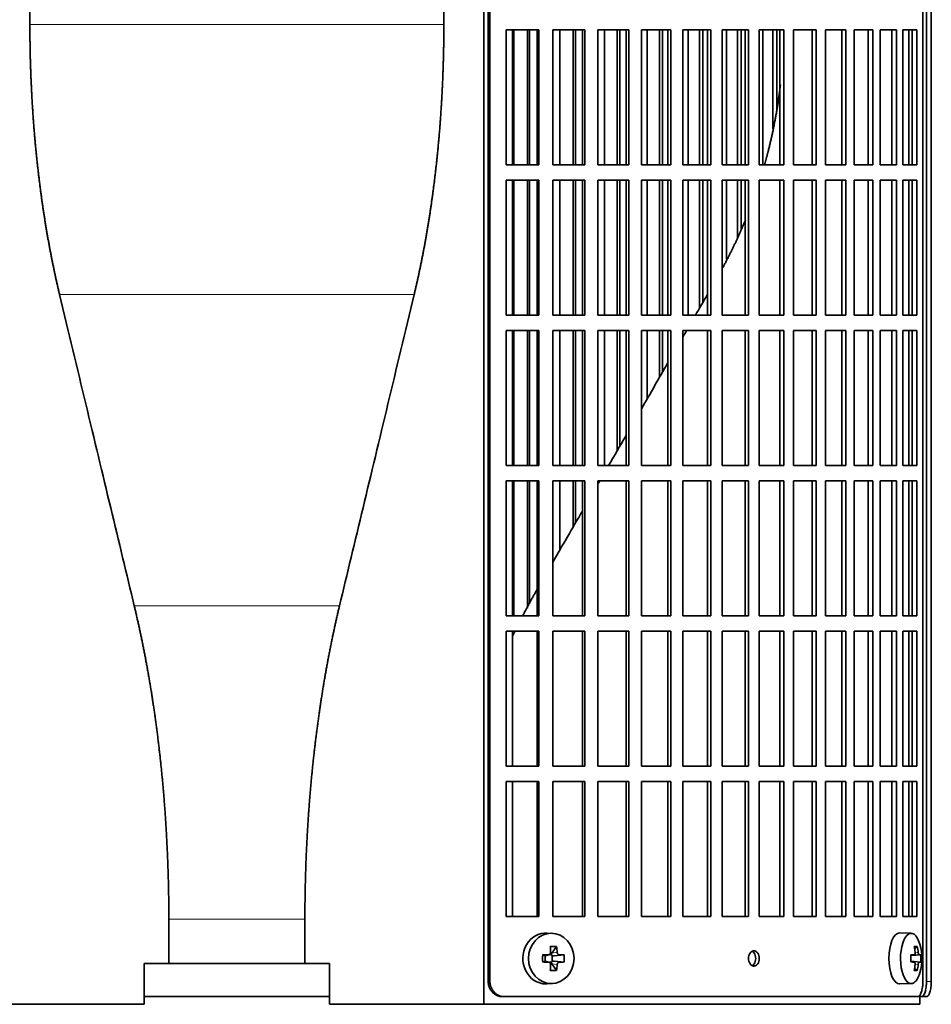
# Model space of a CAD drawing. Header units: millimetres. Extents: x 441 to 1325, y -1124 to 1309.
# Tile 13 of 26: x 548 to 727, y -16 to 177. Entities that reach past the tile are written whole.
import ezdxf

# ---------------------------------------------------------------- set-up
doc = ezdxf.new("R2010")
doc.units = ezdxf.units.MM
for name, color, linetype in [('M5X8_UNI7687', 7, 'Continuous'), ('VSI344-454_FILTR', 7, 'Continuous'), ('VSI344-454_SUPPO', 7, 'Continuous')]:
    doc.layers.add(name, color=color, linetype=linetype)

# ---------------------------------------------------------------- blocks, each defined once
blk = doc.blocks.new('SE')
at = {"layer": 'M5X8_UNI7687', "color": 7, "linetype": 'Continuous', "lineweight": 35}
for p, q in [((652.94, -2.57), (651.89, -2.5)), ((723.32, -2.56), (721.05, -2.49)), ((653.72, -5.16), (652.81, -6.46)), ((724.49, -5.16), (723.98, -5.55)), ((650.98, -6.8), (651.39, -6.96)), ((651.44, -6.96), (652.19, -6.77)), ((651.49, -8.04), (651.49, -6.95)), ((652.16, -6.74), (652.68, -6.74)), ((652.84, -6.93), (652.84, -8.06)), ((655.21, -6.8), (653.27, -6.96)), ((723.21, -6.85), (723.88, -6.78)), ((725.18, -6.8), (723.21, -6.94)), ((650.98, -8.19), (651.39, -8.03)), ((652.19, -8.22), (651.44, -8.02)), ((652.68, -8.24), (652.19, -8.24)), ((653.72, -9.83), (652.81, -8.53)), ((655.21, -8.19), (653.27, -8.03)), ((725.18, -8.19), (723.21, -8.04)), ((723.88, -8.2), (723.21, -8.14)), ((724.49, -9.83), (723.98, -9.44)), ((651.89, -12.48), (652.94, -12.41)), ((721.05, -12.49), (723.32, -12.42))]:
    blk.add_line(p, q, dxfattribs=at)
at = {"layer": 'M5X8_UNI7687', "color": 4, "linetype": 'Continuous', "lineweight": 9}
for p, q in [((651.39, -6.96), (652.08, -6.78)), ((652.81, -6.46), (653.82, -6.28)), ((654.27, -6.78), (653.27, -6.96)), ((724.89, -6.78), (723.21, -6.94)), ((723.21, -6.85), (723.87, -6.78)), ((724.07, -6.34), (724.68, -6.28)), ((652.08, -8.2), (651.39, -8.03)), ((653.82, -8.7), (652.81, -8.53)), ((653.27, -8.03), (654.27, -8.2)), ((723.21, -8.05), (724.89, -8.2)), ((723.87, -8.2), (723.21, -8.14)), ((724.68, -8.7), (724.07, -8.64))]:
    blk.add_line(p, q, dxfattribs=at)
at = {"layer": 'M5X8_UNI7687', "color": 7, "linetype": 'Continuous', "lineweight": 35}
for centre, radius, start, end in [((715.41, -7.49), 10, 343.7273, 16.2727), ((700.34, -7.49), 49.36, 179.1963, 180.8037), ((644.63, -7.49), 10.6, 356.2556, 3.7444), ((715.78, -7.49), 9.42, 355.7871, 4.2129)]:
    blk.add_arc(centre, radius, start, end, dxfattribs=at)
for centre, major_axis, ratio, start_param, end_param in [((651.62, -7.49), (0, -5), 0.906308, 3.081955, 6.283185), ((721.03, -7.49), (0, -5), 0.422618, 3.141593, 6.283185), ((723.29, -7.49), (0, -4.93), 0.422618, 2.175256, 6.283185), ((649.93, -10.56), (8.86, 2.7), 0.529916, 0.974266, 1.123958), ((649.14, -7.49), (0, 10), 0.34202, -1.449667, -1.335108), ((648.86, -7.49), (0, 10), 0.5, -1.449667, -1.335108), ((717.41, -10.56), (7.75, 5.06), 0.247104, 0.286808, 0.4365), ((715.48, -7.49), (0, 10), 0.866025, 4.833518, 4.948078), ((715.35, -7.49), (0, 10), 0.939693, 4.833518, 4.948078), ((649, -7.65), (9.99, 0.37), 0.07899, 1.254131, 1.36869), ((651.39, -6.46), (-0.03, 0.507), 0.355475, 2.983295, 3.209876), ((653.27, -6.46), (-0.561, -0.512), 0.450112, 5.177855, 5.696055), ((653.07, -6.49), (-0.019, -0.502), 0.906042, 5.273044, 5.799842), ((653.27, -6.46), (-0.85, -0.111), 0.58208, 0.96918, 1.487381), ((649, -7.65), (9.99, 0.37), 0.07899, 0.897313, 1.011873), ((715.42, -7.65), (9.97, 0.79), 0.036834, 0.556003, 0.670562), ((718.7, -7.49), (0, -9.26), 0.488139, 1.49595, 1.645642), ((715.42, -7.65), (9.97, 0.79), 0.036834, 0.199185, 0.313745), ((649, -7.34), (9.99, -0.37), 0.07899, -1.36869, -1.254131), ((651.39, -8.53), (-0.03, -0.507), 0.355475, 3.073309, 3.29989), ((649.14, -7.49), (0, -10), 0.34202, 1.335108, 1.449667), ((653.07, -8.49), (-0.019, 0.502), 0.906042, 0.483343, 1.010141), ((653.27, -8.53), (-0.561, 0.512), 0.450112, 0.58713, 1.105331), ((653.27, -8.53), (-0.85, 0.111), 0.58208, 4.795805, 5.314006), ((648.86, -7.49), (0, -10), 0.5, 1.335108, 1.449667), ((649, -7.34), (9.99, -0.37), 0.07899, -1.011873, -0.897313), ((715.42, -7.34), (9.97, -0.79), 0.036834, -0.670562, -0.556003), ((715.48, -7.49), (0, -10), 0.866025, 1.335108, 1.449667), ((715.35, -7.49), (0, -10), 0.939693, 1.335108, 1.449667), ((715.42, -7.34), (9.97, -0.79), 0.036834, -0.313745, -0.199185), ((649.93, -4.43), (8.86, -2.7), 0.529916, -1.123958, -0.974266), ((723.29, -7.49), (0, -4.93), 0.422618, 0, 0.966337), ((717.41, -4.43), (7.75, -5.06), 0.247104, -0.4365, -0.286808), ((651.62, -7.49), (0, -5), 0.906308, 0, 0.059638), ((721.03, -7.49), (0, -5), 0.422618, 0, 0.012961)]:
    blk.add_ellipse(centre, major_axis=major_axis, ratio=ratio, start_param=start_param, end_param=end_param, dxfattribs=at)
blk.add_ellipse((652.67, -7.49), major_axis=(0, -4.93), ratio=0.906308, dxfattribs=at)
for points in [[(652.08, -6.78), (652.1, -6.78), (652.13, -6.78), (652.18, -6.77), (652.22, -6.76), (652.26, -6.74), (652.3, -6.72), (652.34, -6.7), (652.38, -6.67), (652.41, -6.64), (652.44, -6.6), (652.47, -6.56), (652.49, -6.52), (652.51, -6.47), (652.52, -6.43), (652.53, -6.38), (652.54, -6.34), (652.54, -6.3), (652.54, -6.28)], [(653.82, -6.28), (653.82, -6.3), (653.83, -6.34), (653.84, -6.38), (653.85, -6.43), (653.87, -6.47), (653.89, -6.52), (653.91, -6.56), (653.94, -6.6), (653.97, -6.64), (654, -6.67), (654.04, -6.7), (654.07, -6.72), (654.11, -6.74), (654.15, -6.76), (654.19, -6.77), (654.23, -6.78), (654.26, -6.78), (654.27, -6.78)], [(723.87, -6.78), (723.88, -6.78), (723.9, -6.78), (723.92, -6.77), (723.94, -6.76), (723.97, -6.74), (723.99, -6.72), (724.01, -6.7), (724.02, -6.67), (724.04, -6.64), (724.05, -6.6), (724.07, -6.56), (724.07, -6.52), (724.08, -6.47), (724.08, -6.43), (724.09, -6.38), (724.08, -6.34), (724.08, -6.3), (724.08, -6.28)], [(724.68, -6.28), (724.68, -6.3), (724.69, -6.34), (724.69, -6.38), (724.7, -6.43), (724.71, -6.47), (724.72, -6.52), (724.74, -6.56), (724.75, -6.6), (724.76, -6.64), (724.78, -6.67), (724.8, -6.7), (724.81, -6.72), (724.83, -6.74), (724.84, -6.76), (724.86, -6.77), (724.87, -6.78), (724.88, -6.78), (724.89, -6.78)], [(652.54, -8.7), (652.54, -8.68), (652.54, -8.65), (652.53, -8.6), (652.52, -8.56), (652.51, -8.51), (652.49, -8.47), (652.47, -8.43), (652.44, -8.39), (652.41, -8.35), (652.38, -8.32), (652.34, -8.29), (652.3, -8.26), (652.26, -8.24), (652.22, -8.23), (652.18, -8.21), (652.13, -8.21), (652.1, -8.2), (652.08, -8.2)], [(654.27, -8.2), (654.26, -8.2), (654.23, -8.21), (654.19, -8.21), (654.15, -8.23), (654.11, -8.24), (654.07, -8.26), (654.04, -8.29), (654, -8.32), (653.97, -8.35), (653.94, -8.39), (653.91, -8.43), (653.89, -8.47), (653.87, -8.51), (653.85, -8.56), (653.84, -8.6), (653.83, -8.65), (653.82, -8.68), (653.82, -8.7)], [(724.08, -8.7), (724.08, -8.68), (724.08, -8.65), (724.09, -8.6), (724.08, -8.56), (724.08, -8.51), (724.07, -8.47), (724.07, -8.43), (724.05, -8.39), (724.04, -8.35), (724.02, -8.32), (724.01, -8.29), (723.99, -8.26), (723.97, -8.24), (723.94, -8.23), (723.92, -8.21), (723.9, -8.21), (723.88, -8.2), (723.87, -8.2)], [(724.89, -8.2), (724.88, -8.2), (724.87, -8.21), (724.86, -8.21), (724.84, -8.23), (724.83, -8.24), (724.81, -8.26), (724.8, -8.29), (724.78, -8.32), (724.76, -8.35), (724.75, -8.39), (724.74, -8.43), (724.72, -8.47), (724.71, -8.51), (724.7, -8.56), (724.69, -8.6), (724.69, -8.65), (724.68, -8.68), (724.68, -8.7)]]:
    blk.add_open_spline(points, degree=3, dxfattribs=at)
at = {"layer": 'VSI344-454_FILTR', "color": 7, "linetype": 'Continuous', "lineweight": 35}
for p, q in [((640.29, -11.99), (640.29, 261.01)), ((640.64, -11.99), (640.64, 261.01)), ((725.6, -11.99), (725.6, 261.01)), ((726.3, -11.99), (726.3, 257.01)), ((727.25, -11.99), (727.25, 257.01)), ((643.79, 148.26), (643.79, 174.76)), ((643.79, 174.76), (650.26, 174.76)), ((645.31, 148.26), (645.31, 174.76)), ((647.99, 148.26), (647.99, 174.76)), ((648.41, 148.26), (648.41, 174.76)), ((649.87, 148.26), (649.87, 174.76)), ((650.26, 148.26), (650.26, 174.76)), ((652.96, 148.26), (652.96, 174.76)), ((652.96, 174.76), (659.23, 174.76)), ((654.36, 148.26), (654.36, 174.76)), ((656.96, 148.26), (656.96, 174.76)), ((657.44, 148.26), (657.44, 174.76)), ((658.78, 148.26), (658.78, 174.76)), ((659.23, 148.26), (659.23, 174.76)), ((661.84, 148.26), (661.84, 174.76)), ((661.84, 174.76), (667.87, 174.76)), ((663.11, 148.26), (663.11, 174.76)), ((665.61, 148.26), (665.61, 174.76)), ((666.15, 148.26), (666.15, 174.76)), ((667.35, 148.26), (667.35, 174.76)), ((667.87, 148.26), (667.87, 174.76)), ((670.37, 148.26), (670.37, 174.76)), ((670.37, 174.76), (676.13, 174.76)), ((671.51, 148.26), (671.51, 174.76)), ((673.89, 148.26), (673.89, 174.76)), ((674.5, 148.26), (674.5, 174.76)), ((675.56, 148.26), (675.56, 174.76)), ((676.13, 148.26), (676.13, 174.76)), ((678.52, 148.26), (678.52, 174.76)), ((678.52, 174.76), (683.98, 174.76)), ((679.51, 148.26), (679.51, 174.76)), ((681.78, 148.26), (681.78, 174.76)), ((682.43, 148.26), (682.43, 174.76)), ((683.35, 148.26), (683.35, 174.76)), ((683.98, 148.26), (683.98, 174.76)), ((686.24, 148.26), (686.24, 174.76)), ((686.24, 174.76), (691.38, 174.76)), ((687.08, 148.26), (687.08, 174.76)), ((689.21, 148.26), (689.21, 174.76)), ((689.92, 148.26), (689.92, 174.76)), ((690.7, 148.26), (690.7, 174.76)), ((691.38, 148.26), (691.38, 174.76)), ((693.49, 174.76), (698.29, 174.76)), ((693.49, 148.26), (693.49, 174.76)), ((694.19, 148.26), (694.19, 174.76)), ((696.18, 155.42), (696.18, 174.76)), ((696.93, 159.18), (696.93, 174.76)), ((697.55, 148.26), (697.55, 174.76)), ((698.29, 148.26), (698.29, 174.76)), ((700.24, 174.76), (704.67, 174.76)), ((700.24, 148.26), (700.24, 174.76)), ((703.89, 148.26), (703.89, 174.76)), ((704.67, 148.26), (704.67, 174.76)), ((706.47, 174.76), (710.5, 174.76)), ((706.47, 148.26), (706.47, 174.76)), ((709.68, 148.26), (709.68, 174.76)), ((710.5, 148.26), (710.5, 174.76)), ((712.13, 174.76), (715.75, 174.76)), ((712.13, 148.26), (712.13, 174.76)), ((714.89, 148.26), (714.89, 174.76)), ((715.75, 148.26), (715.75, 174.76)), ((717.19, 174.76), (720.39, 174.76)), ((717.19, 148.26), (717.19, 174.76)), ((719.5, 148.26), (719.5, 174.76)), ((720.39, 148.26), (720.39, 174.76)), ((721.65, 174.76), (724.4, 174.76)), ((721.65, 148.26), (721.65, 174.76)), ((723.48, 148.26), (723.48, 174.76)), ((724.4, 148.26), (724.4, 174.76)), ((643.79, 148.26), (650.26, 148.26)), ((652.96, 148.26), (659.23, 148.26)), ((661.84, 148.26), (667.87, 148.26)), ((670.37, 148.26), (676.13, 148.26)), ((678.52, 148.26), (683.98, 148.26)), ((686.24, 148.26), (691.38, 148.26)), ((693.49, 148.26), (698.29, 148.26)), ((700.24, 148.26), (704.67, 148.26)), ((706.47, 148.26), (710.5, 148.26)), ((712.13, 148.26), (715.75, 148.26)), ((717.19, 148.26), (720.39, 148.26)), ((721.65, 148.26), (724.4, 148.26)), ((643.79, 118.76), (643.79, 145.26)), ((643.79, 145.26), (650.26, 145.26)), ((645.31, 118.76), (645.31, 145.26)), ((647.99, 118.76), (647.99, 145.26)), ((648.41, 118.76), (648.41, 145.26)), ((649.87, 118.76), (649.87, 145.26)), ((650.26, 118.76), (650.26, 145.26)), ((652.96, 118.76), (652.96, 145.26)), ((652.96, 145.26), (659.23, 145.26)), ((654.36, 118.76), (654.36, 145.26)), ((656.96, 118.76), (656.96, 145.26)), ((657.44, 118.76), (657.44, 145.26)), ((658.78, 118.76), (658.78, 145.26)), ((659.23, 118.76), (659.23, 145.26)), ((661.84, 118.76), (661.84, 145.26)), ((661.84, 145.26), (667.87, 145.26)), ((663.11, 118.76), (663.11, 145.26)), ((665.61, 118.76), (665.61, 145.26)), ((666.15, 118.76), (666.15, 145.26)), ((667.35, 118.76), (667.35, 145.26)), ((667.87, 118.76), (667.87, 145.26)), ((670.37, 118.76), (670.37, 145.26)), ((670.37, 145.26), (676.13, 145.26)), ((671.51, 118.76), (671.51, 145.26)), ((673.89, 118.76), (673.89, 145.26)), ((674.5, 118.76), (674.5, 145.26)), ((675.56, 118.76), (675.56, 145.26)), ((676.13, 118.76), (676.13, 145.26)), ((678.52, 118.76), (678.52, 145.26)), ((678.52, 145.26), (683.98, 145.26)), ((679.51, 118.76), (679.51, 145.26)), ((681.78, 120.17), (681.78, 145.26)), ((682.43, 121.31), (682.43, 145.26)), ((683.35, 118.76), (683.35, 145.26)), ((683.98, 118.76), (683.98, 145.26)), ((686.24, 118.76), (686.24, 145.26)), ((686.24, 145.26), (691.38, 145.26)), ((687.08, 129.75), (687.08, 145.26)), ((689.21, 133.91), (689.21, 145.26)), ((689.92, 135.63), (689.92, 145.26)), ((690.7, 118.76), (690.7, 145.26)), ((691.38, 118.76), (691.38, 145.26)), ((693.49, 145.26), (698.29, 145.26)), ((693.49, 118.76), (693.49, 145.26)), ((697.55, 118.76), (697.55, 145.26)), ((698.29, 118.76), (698.29, 145.26)), ((700.24, 145.26), (704.67, 145.26)), ((700.24, 118.76), (700.24, 145.26)), ((703.89, 118.76), (703.89, 145.26)), ((704.67, 118.76), (704.67, 145.26)), ((706.47, 145.26), (710.5, 145.26)), ((706.47, 118.76), (706.47, 145.26)), ((709.68, 118.76), (709.68, 145.26)), ((710.5, 118.76), (710.5, 145.26)), ((712.13, 145.26), (715.75, 145.26)), ((712.13, 118.76), (712.13, 145.26)), ((714.89, 118.76), (714.89, 145.26)), ((715.75, 118.76), (715.75, 145.26)), ((717.19, 145.26), (720.39, 145.26)), ((717.19, 118.76), (717.19, 145.26)), ((719.5, 118.76), (719.5, 145.26)), ((720.39, 118.76), (720.39, 145.26)), ((721.65, 145.26), (724.4, 145.26)), ((721.65, 118.76), (721.65, 145.26)), ((723.48, 118.76), (723.48, 145.26)), ((724.4, 118.76), (724.4, 145.26)), ((643.79, 118.76), (650.26, 118.76)), ((652.96, 118.76), (659.23, 118.76)), ((661.84, 118.76), (667.87, 118.76)), ((670.37, 118.76), (676.13, 118.76)), ((678.52, 118.76), (683.98, 118.76)), ((686.24, 118.76), (691.38, 118.76)), ((693.49, 118.76), (698.29, 118.76)), ((700.24, 118.76), (704.67, 118.76)), ((706.47, 118.76), (710.5, 118.76)), ((712.13, 118.76), (715.75, 118.76)), ((717.19, 118.76), (720.39, 118.76)), ((721.65, 118.76), (724.4, 118.76)), ((643.79, 89.26), (643.79, 115.76)), ((643.79, 115.76), (650.26, 115.76)), ((645.31, 89.26), (645.31, 115.76)), ((647.99, 89.26), (647.99, 115.76)), ((648.41, 89.26), (648.41, 115.76)), ((649.87, 89.26), (649.87, 115.76)), ((650.26, 89.26), (650.26, 115.76)), ((652.96, 89.26), (652.96, 115.76)), ((652.96, 115.76), (659.23, 115.76)), ((654.36, 89.26), (654.36, 115.76)), ((656.96, 89.26), (656.96, 115.76)), ((657.44, 89.26), (657.44, 115.76)), ((658.78, 89.26), (658.78, 115.76)), ((659.23, 89.26), (659.23, 115.76)), ((661.84, 89.26), (661.84, 115.76)), ((661.84, 115.76), (667.87, 115.76)), ((663.11, 89.26), (663.11, 115.76)), ((665.61, 92.17), (665.61, 115.76)), ((666.15, 93.11), (666.15, 115.76)), ((667.35, 89.26), (667.35, 115.76)), ((667.87, 89.26), (667.87, 115.76)), ((670.37, 89.26), (670.37, 115.76)), ((670.37, 115.76), (676.13, 115.76)), ((671.51, 102.39), (671.51, 115.76)), ((673.89, 106.52), (673.89, 115.76)), ((674.5, 107.56), (674.5, 115.76)), ((675.56, 89.26), (675.56, 115.76)), ((676.13, 89.26), (676.13, 115.76)), ((678.52, 89.26), (678.52, 115.76)), ((678.52, 115.76), (683.98, 115.76)), ((683.35, 89.26), (683.35, 115.76)), ((683.98, 89.26), (683.98, 115.76)), ((686.24, 89.26), (686.24, 115.76)), ((686.24, 115.76), (691.38, 115.76)), ((690.7, 89.26), (690.7, 115.76)), ((691.38, 89.26), (691.38, 115.76)), ((693.49, 115.76), (698.29, 115.76)), ((693.49, 89.26), (693.49, 115.76)), ((697.55, 89.26), (697.55, 115.76)), ((698.29, 89.26), (698.29, 115.76)), ((700.24, 115.76), (704.67, 115.76)), ((700.24, 89.26), (700.24, 115.76)), ((703.89, 89.26), (703.89, 115.76)), ((704.67, 89.26), (704.67, 115.76)), ((706.47, 115.76), (710.5, 115.76)), ((706.47, 89.26), (706.47, 115.76)), ((709.68, 89.26), (709.68, 115.76)), ((710.5, 89.26), (710.5, 115.76)), ((712.13, 115.76), (715.75, 115.76)), ((712.13, 89.26), (712.13, 115.76)), ((714.89, 89.26), (714.89, 115.76)), ((715.75, 89.26), (715.75, 115.76)), ((717.19, 115.76), (720.39, 115.76)), ((717.19, 89.26), (717.19, 115.76)), ((719.5, 89.26), (719.5, 115.76)), ((720.39, 89.26), (720.39, 115.76)), ((721.65, 115.76), (724.4, 115.76)), ((721.65, 89.26), (721.65, 115.76)), ((723.48, 89.26), (723.48, 115.76)), ((724.4, 89.26), (724.4, 115.76)), ((643.79, 89.26), (650.26, 89.26)), ((652.96, 89.26), (659.23, 89.26)), ((661.84, 89.26), (667.87, 89.26)), ((670.37, 89.26), (676.13, 89.26)), ((678.52, 89.26), (683.98, 89.26)), ((686.24, 89.26), (691.38, 89.26)), ((693.49, 89.26), (698.29, 89.26)), ((700.24, 89.26), (704.67, 89.26)), ((706.47, 89.26), (710.5, 89.26)), ((712.13, 89.26), (715.75, 89.26)), ((717.19, 89.26), (720.39, 89.26)), ((721.65, 89.26), (724.4, 89.26)), ((643.79, 59.76), (643.79, 86.26)), ((643.79, 86.26), (650.26, 86.26)), ((645.31, 59.76), (645.31, 86.26)), ((647.99, 61.29), (647.99, 86.26)), ((648.41, 62.1), (648.41, 86.26)), ((649.87, 59.76), (649.87, 86.26)), ((650.26, 59.76), (650.26, 86.26)), ((652.96, 59.76), (652.96, 86.26)), ((652.96, 86.26), (659.23, 86.26)), ((654.36, 72.69), (654.36, 86.26)), ((656.96, 77.19), (656.96, 86.26)), ((657.44, 78.03), (657.44, 86.26)), ((658.78, 59.76), (658.78, 86.26)), ((659.23, 59.76), (659.23, 86.26)), ((661.84, 59.76), (661.84, 86.26)), ((661.84, 86.26), (667.87, 86.26)), ((667.35, 59.76), (667.35, 86.26)), ((667.87, 59.76), (667.87, 86.26)), ((670.37, 59.76), (670.37, 86.26)), ((670.37, 86.26), (676.13, 86.26)), ((675.56, 59.76), (675.56, 86.26)), ((676.13, 59.76), (676.13, 86.26)), ((678.52, 59.76), (678.52, 86.26)), ((678.52, 86.26), (683.98, 86.26)), ((683.35, 59.76), (683.35, 86.26)), ((683.98, 59.76), (683.98, 86.26)), ((686.24, 59.76), (686.24, 86.26)), ((686.24, 86.26), (691.38, 86.26)), ((690.7, 59.76), (690.7, 86.26)), ((691.38, 59.76), (691.38, 86.26)), ((693.49, 86.26), (698.29, 86.26)), ((693.49, 59.76), (693.49, 86.26)), ((697.55, 59.76), (697.55, 86.26)), ((698.29, 59.76), (698.29, 86.26)), ((700.24, 86.26), (704.67, 86.26)), ((700.24, 59.76), (700.24, 86.26)), ((703.89, 59.76), (703.89, 86.26)), ((704.67, 59.76), (704.67, 86.26)), ((706.47, 86.26), (710.5, 86.26)), ((706.47, 59.76), (706.47, 86.26)), ((709.68, 59.76), (709.68, 86.26)), ((710.5, 59.76), (710.5, 86.26)), ((712.13, 86.26), (715.75, 86.26)), ((712.13, 59.76), (712.13, 86.26)), ((714.89, 59.76), (714.89, 86.26)), ((715.75, 59.76), (715.75, 86.26)), ((717.19, 86.26), (720.39, 86.26)), ((717.19, 59.76), (717.19, 86.26)), ((719.5, 59.76), (719.5, 86.26)), ((720.39, 59.76), (720.39, 86.26)), ((721.65, 86.26), (724.4, 86.26)), ((721.65, 59.76), (721.65, 86.26)), ((723.48, 59.76), (723.48, 86.26)), ((724.4, 59.76), (724.4, 86.26)), ((643.79, 59.76), (650.26, 59.76)), ((652.96, 59.76), (659.23, 59.76)), ((661.84, 59.76), (667.87, 59.76)), ((670.37, 59.76), (676.13, 59.76)), ((678.52, 59.76), (683.98, 59.76)), ((686.24, 59.76), (691.38, 59.76)), ((693.49, 59.76), (698.29, 59.76)), ((700.24, 59.76), (704.67, 59.76)), ((706.47, 59.76), (710.5, 59.76)), ((712.13, 59.76), (715.75, 59.76)), ((717.19, 59.76), (720.39, 59.76)), ((721.65, 59.76), (724.4, 59.76)), ((643.79, 30.26), (643.79, 56.76)), ((643.79, 56.76), (650.26, 56.76)), ((649.87, 30.26), (649.87, 56.76)), ((650.26, 30.26), (650.26, 56.76)), ((652.96, 30.26), (652.96, 56.76)), ((652.96, 56.76), (659.23, 56.76)), ((658.78, 30.26), (658.78, 56.76)), ((659.23, 30.26), (659.23, 56.76)), ((661.84, 30.26), (661.84, 56.76)), ((661.84, 56.76), (667.87, 56.76)), ((667.35, 30.26), (667.35, 56.76)), ((667.87, 30.26), (667.87, 56.76)), ((670.37, 30.26), (670.37, 56.76)), ((670.37, 56.76), (676.13, 56.76)), ((675.56, 30.26), (675.56, 56.76)), ((676.13, 30.26), (676.13, 56.76)), ((678.52, 30.26), (678.52, 56.76)), ((678.52, 56.76), (683.98, 56.76)), ((683.35, 30.26), (683.35, 56.76)), ((683.98, 30.26), (683.98, 56.76)), ((686.24, 30.26), (686.24, 56.76)), ((686.24, 56.76), (691.38, 56.76)), ((690.7, 30.26), (690.7, 56.76)), ((691.38, 30.26), (691.38, 56.76)), ((693.49, 56.76), (698.29, 56.76)), ((693.49, 30.26), (693.49, 56.76)), ((697.55, 30.26), (697.55, 56.76)), ((698.29, 30.26), (698.29, 56.76)), ((700.24, 56.76), (704.67, 56.76)), ((700.24, 30.26), (700.24, 56.76)), ((703.89, 30.26), (703.89, 56.76)), ((704.67, 30.26), (704.67, 56.76)), ((706.47, 56.76), (710.5, 56.76)), ((706.47, 30.26), (706.47, 56.76)), ((709.68, 30.26), (709.68, 56.76)), ((710.5, 30.26), (710.5, 56.76)), ((712.13, 56.76), (715.75, 56.76)), ((712.13, 30.26), (712.13, 56.76)), ((714.89, 30.26), (714.89, 56.76)), ((715.75, 30.26), (715.75, 56.76)), ((717.19, 56.76), (720.39, 56.76)), ((717.19, 30.26), (717.19, 56.76)), ((719.5, 30.26), (719.5, 56.76)), ((720.39, 30.26), (720.39, 56.76)), ((721.65, 56.76), (724.4, 56.76)), ((721.65, 30.26), (721.65, 56.76)), ((723.48, 30.26), (723.48, 56.76)), ((724.4, 30.26), (724.4, 56.76)), ((643.79, 30.26), (650.26, 30.26)), ((652.96, 30.26), (659.23, 30.26)), ((661.84, 30.26), (667.87, 30.26)), ((670.37, 30.26), (676.13, 30.26)), ((678.52, 30.26), (683.98, 30.26)), ((686.24, 30.26), (691.38, 30.26)), ((693.49, 30.26), (698.29, 30.26)), ((700.24, 30.26), (704.67, 30.26)), ((706.47, 30.26), (710.5, 30.26)), ((712.13, 30.26), (715.75, 30.26)), ((717.19, 30.26), (720.39, 30.26)), ((721.65, 30.26), (724.4, 30.26)), ((643.79, 0.76), (643.79, 27.26)), ((643.79, 27.26), (650.26, 27.26)), ((649.87, 0.76), (649.87, 27.26)), ((650.26, 0.76), (650.26, 27.26)), ((652.96, 0.76), (652.96, 27.26)), ((652.96, 27.26), (659.23, 27.26)), ((658.78, 0.76), (658.78, 27.26)), ((659.23, 0.76), (659.23, 27.26)), ((661.84, 0.76), (661.84, 27.26)), ((661.84, 27.26), (667.87, 27.26)), ((667.35, 0.76), (667.35, 27.26)), ((667.87, 0.76), (667.87, 27.26)), ((670.37, 0.76), (670.37, 27.26)), ((670.37, 27.26), (676.13, 27.26)), ((675.56, 0.76), (675.56, 27.26)), ((676.13, 0.76), (676.13, 27.26)), ((678.52, 0.76), (678.52, 27.26)), ((678.52, 27.26), (683.98, 27.26)), ((683.35, 0.76), (683.35, 27.26)), ((683.98, 0.76), (683.98, 27.26)), ((686.24, 0.76), (686.24, 27.26)), ((686.24, 27.26), (691.38, 27.26)), ((690.7, 0.76), (690.7, 27.26)), ((691.38, 0.76), (691.38, 27.26)), ((693.49, 27.26), (698.29, 27.26)), ((693.49, 0.76), (693.49, 27.26)), ((697.55, 0.76), (697.55, 27.26)), ((698.29, 0.76), (698.29, 27.26)), ((700.24, 27.26), (704.67, 27.26)), ((700.24, 0.76), (700.24, 27.26)), ((703.89, 0.76), (703.89, 27.26)), ((704.67, 0.76), (704.67, 27.26)), ((706.47, 27.26), (710.5, 27.26)), ((706.47, 0.76), (706.47, 27.26)), ((709.68, 0.76), (709.68, 27.26)), ((710.5, 0.76), (710.5, 27.26)), ((712.13, 27.26), (715.75, 27.26)), ((712.13, 0.76), (712.13, 27.26)), ((714.89, 0.76), (714.89, 27.26)), ((715.75, 0.76), (715.75, 27.26)), ((717.19, 27.26), (720.39, 27.26)), ((717.19, 0.76), (717.19, 27.26)), ((719.5, 0.76), (719.5, 27.26)), ((720.39, 0.76), (720.39, 27.26)), ((721.65, 27.26), (724.4, 27.26)), ((721.65, 0.76), (721.65, 27.26)), ((723.48, 0.76), (723.48, 27.26)), ((724.4, 0.76), (724.4, 27.26)), ((643.79, 0.76), (650.26, 0.76)), ((652.96, 0.76), (659.23, 0.76)), ((661.84, 0.76), (667.87, 0.76)), ((670.37, 0.76), (676.13, 0.76)), ((678.52, 0.76), (683.98, 0.76)), ((686.24, 0.76), (691.38, 0.76)), ((693.49, 0.76), (698.29, 0.76)), ((700.24, 0.76), (704.67, 0.76)), ((706.47, 0.76), (710.5, 0.76)), ((712.13, 0.76), (715.75, 0.76)), ((717.19, 0.76), (720.39, 0.76)), ((721.65, 0.76), (724.4, 0.76)), ((572.8, -14.99), (609.14, -14.99)), ((643.44, -14.99), (643.1, -14.99)), ((643.44, -14.99), (724.53, -14.99)), ((724.97, -14.99), (725.33, -14.99)), ((726.28, -14.99), (725.33, -14.99))]:
    blk.add_line(p, q, dxfattribs=at)
at = {"layer": 'VSI344-454_FILTR', "color": 4, "linetype": 'Continuous', "lineweight": 9}
for p, q in [((640.64, -11.99), (640.29, -11.99)), ((727.25, -11.99), (726.3, -11.99))]:
    blk.add_line(p, q, dxfattribs=at)
at = {"layer": 'VSI344-454_FILTR', "color": 7, "linetype": 'Continuous', "lineweight": 35}
for points, knots in [([(692.44, -8.99), (692.37, -8.99), (692.23, -8.98), (691.96, -8.85), (691.66, -8.57), (691.43, -8.07), (691.35, -7.48), (691.43, -6.9), (691.64, -6.46), (691.9, -6.18), (692.16, -6.02), (692.35, -6), (692.44, -5.99)], [0, 0, 0, 0, 0.064066, 0.126815, 0.254692, 0.378277, 0.50107, 0.625893, 0.749447, 0.833633, 0.916759, 1, 1, 1, 1]), ([(692.08, -8.91), (692.14, -8.88), (692.29, -8.78), (692.52, -8.53), (692.73, -8.08), (692.81, -7.5), (692.74, -6.92), (692.51, -6.41), (692.26, -6.18), (692.11, -6.09), (692.1, -6.08)], [0.1064378, 0.1064378, 0.1064378, 0.1064378, 0.1663652, 0.2505516, 0.3741057, 0.498929, 0.621722, 0.7453065, 0.8731842, 0.8878187, 0.8878187, 0.8878187, 0.8878187]), ([(692.44, -5.99), (692.51, -6), (692.65, -6.01), (692.92, -6.13), (693.21, -6.41), (693.44, -6.92), (693.52, -7.5), (693.44, -8.08), (693.23, -8.53), (692.97, -8.8), (692.72, -8.96), (692.53, -8.98), (692.44, -8.99)], [0, 0, 0, 0, 0.064066, 0.126815, 0.254692, 0.378277, 0.50107, 0.625893, 0.749447, 0.833633, 0.916759, 1, 1, 1, 1]), ([(643.1, -14.99), (643.04, -14.99), (642.94, -14.99), (642.78, -14.98), (642.63, -14.95), (642.47, -14.92), (642.32, -14.88), (642.17, -14.83), (641.9, -14.72), (641.53, -14.5), (641.1, -14.13), (640.75, -13.67), (640.53, -13.24), (640.41, -12.86), (640.34, -12.58), (640.3, -12.29), (640.29, -12.09), (640.29, -11.99)], [0, 0, 0, 0, 0.036074, 0.071827, 0.107372, 0.142823, 0.178296, 0.213907, 0.249769, 0.37568, 0.49974, 0.623937, 0.750153, 0.812742, 0.874833, 0.937047, 1, 1, 1, 1]), ([(640.64, -11.99), (640.64, -12.05), (640.64, -12.16), (640.65, -12.33), (640.68, -12.5), (640.71, -12.66), (640.75, -12.82), (640.79, -12.98), (640.9, -13.27), (641.1, -13.67), (641.45, -14.13), (641.88, -14.5), (642.28, -14.73), (642.63, -14.87), (642.9, -14.94), (643.17, -14.98), (643.35, -14.99), (643.44, -14.99)], [0, 0, 0, 0, 0.036092, 0.07186, 0.10742, 0.142884, 0.178369, 0.213992, 0.249865, 0.376032, 0.500265, 0.624304, 0.750267, 0.812832, 0.874898, 0.937082, 1, 1, 1, 1]), ([(724.53, -14.99), (724.55, -14.99), (724.59, -14.99), (724.66, -14.98), (724.72, -14.95), (724.78, -14.92), (724.83, -14.88), (724.89, -14.83), (724.99, -14.72), (725.14, -14.5), (725.3, -14.13), (725.43, -13.67), (725.51, -13.24), (725.56, -12.86), (725.58, -12.58), (725.6, -12.29), (725.6, -12.09), (725.6, -11.99)], [0, 0, 0, 0, 0.036074, 0.071827, 0.107372, 0.142823, 0.178296, 0.213907, 0.249769, 0.375679, 0.49974, 0.623937, 0.750153, 0.812742, 0.874833, 0.937047, 1, 1, 1, 1]), ([(725.33, -14.99), (725.35, -14.99), (725.39, -14.99), (725.44, -14.98), (725.5, -14.95), (725.55, -14.92), (725.61, -14.88), (725.66, -14.83), (725.75, -14.72), (725.88, -14.5), (726.03, -14.13), (726.15, -13.67), (726.22, -13.24), (726.26, -12.87), (726.29, -12.58), (726.3, -12.29), (726.3, -12.09), (726.3, -11.99)], [0, 0, 0, 0, 0.036074, 0.071835, 0.107394, 0.142867, 0.178369, 0.214016, 0.24992, 0.375515, 0.499619, 0.623903, 0.749864, 0.812553, 0.874725, 0.937001, 1, 1, 1, 1]), ([(727.25, -11.99), (727.25, -12.05), (727.25, -12.16), (727.25, -12.33), (727.24, -12.5), (727.23, -12.66), (727.22, -12.82), (727.2, -12.98), (727.16, -13.27), (727.1, -13.67), (726.98, -14.13), (726.83, -14.5), (726.69, -14.74), (726.57, -14.87), (726.48, -14.94), (726.38, -14.98), (726.32, -14.99), (726.28, -14.99)], [0, 0, 0, 0, 0.03611, 0.071905, 0.107497, 0.143003, 0.178538, 0.214218, 0.250157, 0.376062, 0.500393, 0.624478, 0.750119, 0.812755, 0.87487, 0.93708, 1, 1, 1, 1])]:
    blk.add_open_spline(points, degree=3, knots=knots, dxfattribs=at)
at = {"layer": 'VSI344-454_SUPPO', "color": 7, "linetype": 'Continuous', "lineweight": 35}
for p, q in [((639.44, -16.49), (639.44, 261.6)), ((550.35, 175.81), (550.35, 187.66)), ((631.59, 175.81), (631.59, 187.66)), ((645.04, 148.26), (645.04, 174.76)), ((722.81, 148.26), (722.81, 174.76)), ((645.04, 118.76), (645.04, 145.26)), ((722.81, 118.76), (722.81, 145.26)), ((645.04, 89.26), (645.04, 115.76)), ((722.81, 89.26), (722.81, 115.76)), ((645.04, 59.76), (645.04, 86.26)), ((722.81, 59.76), (722.81, 86.26)), ((645.04, 30.26), (645.04, 56.76)), ((722.81, 30.26), (722.81, 56.76)), ((645.04, 0.76), (645.04, 27.26)), ((722.81, 0.76), (722.81, 27.26)), ((577.62, -8.49), (577.62, 0.24)), ((604.32, -8.49), (604.32, 0.24)), ((577.62, -8.49), (572.8, -8.49)), ((572.8, -8.49), (572.8, -16.49)), ((577.62, -8.49), (604.32, -8.49)), ((604.32, -8.49), (609.14, -8.49)), ((609.14, -8.49), (609.14, -16.49)), ((724.97, -16.49), (724.97, -14.72)), ((542.5, -16.49), (572.8, -16.49)), ((639.44, -16.49), (609.14, -16.49)), ((639.44, -16.49), (724.97, -16.49))]:
    blk.add_line(p, q, dxfattribs=at)
at = {"layer": 'VSI344-454_SUPPO', "color": 4, "linetype": 'Continuous', "lineweight": 9}
for p, q in [((550.35, 175.81), (631.59, 175.81)), ((556.18, 122.81), (625.76, 122.81)), ((611.11, 61.72), (570.83, 61.72)), ((604.32, 0.24), (577.62, 0.24))]:
    blk.add_line(p, q, dxfattribs=at)
at = {"layer": 'VSI344-454_SUPPO', "color": 7, "linetype": 'Continuous', "lineweight": 35}
for points, degree, knots in [([(556.18, 122.81), (554.76, 128.75), (553.67, 135.12), (552.58, 141.52), (551.84, 148.24), (551.1, 154.95), (550.73, 161.89), (550.35, 168.8), (550.35, 175.81)], 2, [0, 0, 0, 0.25, 0.25, 0.5, 0.5, 0.75, 0.75, 1, 1, 1]), ([(631.59, 175.81), (631.59, 168.81), (631.21, 161.89), (630.84, 154.96), (630.1, 148.24), (629.36, 141.53), (628.27, 135.12), (627.18, 128.75), (625.76, 122.81)], 2, [0, 0, 0, 0.25, 0.25, 0.5, 0.5, 0.75, 0.75, 1, 1, 1]), ([(697.64, 163.97), (697.57, 163.35), (697.49, 162.73), (696.64, 156.21), (694.97, 149.9), (694.75, 149.06), (694.51, 148.24)], 2, [0.2260679, 0.2260679, 0.2260679, 0.25, 0.25, 0.5, 0.5, 0.5329293, 0.5329293, 0.5329293]), ([(663.93, 89.26), (665.04, 91.18), (666.18, 93.16), (667.33, 95.15), (667.35, 95.2)], 3, [0.40501308, 0.40501308, 0.40501308, 0.40501308, 0.5, 0.50245811, 0.50245811, 0.50245811, 0.50245811]), ([(577.62, 0.24), (577.62, 8.34), (577.18, 16.34), (576.75, 24.38), (575.89, 32.17), (575.03, 39.96), (573.76, 47.39), (572.49, 54.81), (570.83, 61.72)], 2, [0, 0, 0, 0.25, 0.25, 0.5, 0.5, 0.75, 0.75, 1, 1, 1]), ([(611.11, 61.72), (609.45, 54.81), (608.18, 47.39), (606.91, 39.96), (606.05, 32.17), (605.19, 24.38), (604.76, 16.34), (604.32, 8.34), (604.32, 0.24)], 2, [0, 0, 0, 0.25, 0.25, 0.5, 0.5, 0.75, 0.75, 1, 1, 1])]:
    blk.add_open_spline(points, degree=degree, knots=knots, dxfattribs=at)
for points, degree in [([(690.78, 137.48), (688.79, 132.64), (686.3, 128.07)], 2), ([(570.83, 61.72), (569.33, 67.96), (566.25, 80.81), (561.36, 101.18), (557.94, 115.48), (556.18, 122.81)], 3), ([(611.11, 61.72), (612.61, 67.96), (615.69, 80.81), (620.58, 101.18), (624, 115.48), (625.76, 122.81)], 3), ([(680.96, 118.76), (681.75, 120.14), (682.55, 121.52), (683.35, 122.91)], 3), ([(678.52, 114.53), (678.75, 114.94), (678.99, 115.35), (679.22, 115.76)], 3), ([(670.37, 100.42), (672.1, 103.41), (673.82, 106.4), (675.56, 109.41)], 3), ([(661.84, 85.65), (661.96, 85.85), (662.08, 86.05), (662.19, 86.26)], 3), ([(652.96, 70.27), (654.89, 73.61), (656.83, 76.97), (658.78, 80.34)], 3), ([(649.86, 64.89), (648.42, 62.39), (647.09, 59.82)], 2), ([(649.86, 64.89), (649.86, 64.9), (649.87, 64.9), (649.87, 64.91)], 3), ([(645.57, 56.79), (645.29, 56.21), (645.01, 55.62)], 2)]:
    blk.add_open_spline(points, degree=degree, dxfattribs=at)

msp = doc.modelspace()

# ---------------------------------------------------------------- block references
msp.add_blockref('SE', (0, 0))

doc.saveas('drawing.dxf')
